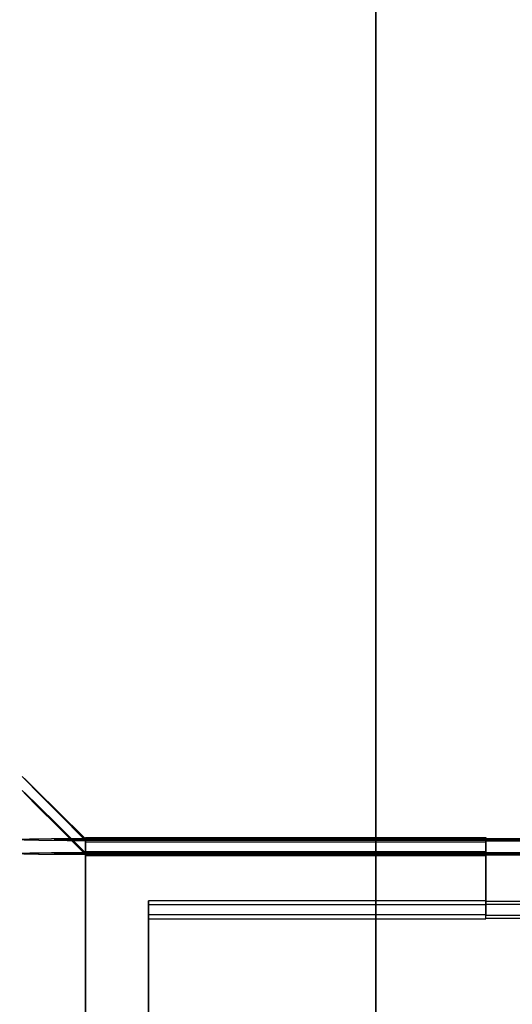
# Model space of a CAD drawing. Header units: millimetres. Extents: x 0 to 1524, y 0 to 1016.
# Tile 47 of 256: x 157.65 to 158.82, y 413.07 to 415.4. Entities that reach past the tile are written whole.
import ezdxf

# ---------------------------------------------------------------- set-up
doc = ezdxf.new("R2010")
doc.units = ezdxf.units.MM
doc.header["$LTSCALE"] = 83.82
doc.layers.get('0').update_dxf_attribs({"linetype": 'CONTINUOUS'})
doc.styles.get("Standard").update_dxf_attribs({"font": 'txt', "width": 0.8})
doc.dimstyles.new('DIMSTYLE_1', dxfattribs={"dimtxt": 15, "dimasz": 12, "dimexe": 0.18, "dimexo": 0.0625, "dimgap": 0.09, "dimtad": 1, "dimzin": 0, "dimdsep": 46, "dimtxsty": 'STANDARD', "dimblk": 'CLOSED', "dimblk1": 'CLOSED', "dimblk2": 'CLOSED', "dimcen": 0.09, "dimadec": 0, "dimazin": 0, "dimtp": 0.01, "dimtm": 0.01, "dimtfac": 1, "dimtofl": 0, "dimtmove": 0, "dimatfit": 3, "dimldrblk": 'CLOSED', "dimfxl": 1, "dimtolj": 1, "dimtzin": 0, "dimarcsym": 0})

# ---------------------------------------------------------------- blocks, each defined once
blk = doc.blocks.new('_CLOSED')
at = {"color": 0, "linetype": 'BYBLOCK'}
for p, q in [((0, 0), (-1, 0.20833)), ((-1, 0.20833), (-1, -0.20833)), ((-1, -0.20833), (0, 0)), ((-1, 0), (0, 0))]:
    blk.add_line(p, q, dxfattribs=at)
blk = doc.blocks.new('*D4')
at = {"color": 2, "linetype": 'CONTINUOUS'}
for p, q in [((230.4937, 451.2067), (62.2275, 451.2067)), ((63.2275, 451.2067), (63.2275, 415.0317)), ((63.2275, 378.8567), (63.2275, 415.0317)), ((168.9687, 378.8567), (62.2275, 378.8567))]:
    blk.add_line(p, q, dxfattribs=at)
at = {"color": 2, "linetype": 'CONTINUOUS', "xscale": 12, "yscale": 12, "zscale": 12}
for p, rotation in [((63.2275, 451.2067), 90), ((63.2275, 378.8567), 270)]:
    blk.add_blockref('_CLOSED', p, dxfattribs=dict(at, rotation=rotation))

msp = doc.modelspace()

# ---------------------------------------------------------------- linework, layer by layer
at = {"color": 7, "linetype": 'CONTINUOUS'}
for p, q in [((158.4937, 417.7067), (158.4937, 411.1067)), ((158.4937, 411.1067), (158.4937, 417.7067)), ((158.4937, 417.7067), (158.4937, 411.1067)), ((158.4937, 411.1067), (158.4937, 417.7067)), ((158.4937, 417.7067), (158.4937, 411.1067)), ((158.4937, 411.1067), (158.4937, 417.7067)), ((158.4937, 417.7067), (158.4937, 411.1067)), ((158.4937, 411.1067), (158.4937, 417.7067))]:
    msp.add_line(p, q, dxfattribs=at)
at = {"color": 6, "linetype": 'CONTINUOUS'}
for p, q in [((157.8051, 413.4625), (157.8051, 413.4595)), ((157.8051, 413.4625), (158.7551, 413.4625)), ((157.8051, 413.461), (157.8051, 410.4626)), ((157.8051, 411.9096), (157.8051, 413.4595)), ((157.8051, 413.4595), (162.4149, 413.4595)), ((157.8051, 413.4589), (157.8051, 411.9089)), ((157.8051, 413.4562), (157.8051, 413.4589)), ((157.8051, 411.9063), (157.8051, 413.4562)), ((157.8051, 413.4555), (157.8051, 411.9056)), ((162.4149, 413.4555), (157.8051, 413.4555)), ((157.8051, 413.4555), (157.8051, 413.4526)), ((157.8051, 411.9013), (157.8051, 413.4541)), ((157.8051, 413.4526), (158.7551, 413.4526)), ((158.7551, 413.4625), (158.7551, 413.3125)), ((158.7551, 413.4613), (158.7551, 413.4617)), ((158.7551, 413.3115), (158.7551, 413.4615)), ((158.7551, 413.4605), (162.1551, 413.4605)), ((158.7551, 413.3046), (158.7551, 413.4546)), ((158.7551, 413.4546), (162.1551, 413.4546)), ((158.7551, 413.4534), (158.7551, 413.4537)), ((158.7551, 413.4526), (158.7551, 413.3026)), ((157.8051, 413.4293), (157.8051, 413.4263)), ((157.8051, 413.4293), (158.7551, 413.4293)), ((157.8051, 413.4278), (157.8051, 411.8807)), ((157.8051, 411.8764), (157.8051, 413.4263)), ((157.8051, 413.4263), (162.4149, 413.4263)), ((157.8051, 413.4256), (157.8051, 411.8757)), ((157.8051, 413.423), (157.8051, 413.4256)), ((158.7551, 413.4293), (158.7551, 413.2793)), ((158.7551, 413.4281), (158.7551, 413.4285)), ((158.7551, 413.2783), (158.7551, 413.4283)), ((158.7551, 413.4273), (162.1551, 413.4273)), ((157.8051, 411.873), (157.8051, 413.423)), ((157.8051, 413.4223), (157.8051, 411.8724)), ((157.8051, 413.4223), (157.8051, 413.4193)), ((162.4149, 413.4223), (157.8051, 413.4223)), ((157.8051, 410.4194), (157.8051, 413.4208)), ((158.7551, 413.4193), (157.8051, 413.4193)), ((158.7551, 413.2713), (158.7551, 413.4213)), ((158.7551, 413.4213), (162.1551, 413.4213)), ((158.7551, 413.4202), (158.7551, 413.4205)), ((158.7551, 413.2694), (158.7551, 413.4193)), ((157.9551, 413.3026), (157.9551, 413.3125)), ((157.9551, 413.3125), (157.9551, 410.4626)), ((158.7551, 413.3125), (157.9551, 413.3125)), ((158.7551, 413.3105), (158.7551, 413.3125)), ((162.1551, 413.3105), (158.7551, 413.3105)), ((157.9551, 411.9013), (157.9551, 413.3026)), ((158.7551, 413.3026), (157.9551, 413.3026)), ((158.7551, 413.3026), (158.7551, 413.3046)), ((158.7551, 413.3046), (162.1551, 413.3046)), ((157.9551, 413.2694), (157.9551, 413.2793)), ((157.9551, 413.2793), (157.9551, 411.8807)), ((158.7551, 413.2793), (157.9551, 413.2793)), ((157.9551, 410.4194), (157.9551, 413.2694)), ((157.9551, 413.2694), (158.7551, 413.2694)), ((158.7551, 413.2773), (158.7551, 413.2793)), ((162.1551, 413.2773), (158.7551, 413.2773)), ((158.7551, 413.2694), (158.7551, 413.2713)), ((158.7551, 413.2713), (162.1551, 413.2713))]:
    msp.add_line(p, q, dxfattribs=at)
for points in [[(157.8051, 413.4555), (157.7398, 413.522), (157.6924, 413.5697), (157.6643, 413.598), (157.6551, 413.6075)], [(157.6551, 413.6075), (157.6638, 413.5991), (157.6917, 413.5719), (157.7393, 413.5251), (157.8051, 413.4595)], [(157.6551, 413.5743), (157.6642, 413.5659), (157.6923, 413.5387), (157.7398, 413.492), (157.8051, 413.4263)], [(157.8051, 413.4223), (157.7394, 413.4887), (157.6918, 413.5365), (157.6638, 413.5648), (157.6551, 413.5743)], [(157.8051, 413.4595), (157.7618, 413.4593), (157.7249, 413.459), (157.6951, 413.4587), (157.6729, 413.4583), (157.6596, 413.4579), (157.6551, 413.4575)], [(157.6551, 413.4575), (157.6597, 413.4572), (157.6732, 413.4568), (157.6947, 413.4564), (157.7246, 413.4561), (157.7617, 413.4558), (157.8051, 413.4555)], [(157.8051, 413.4589), (157.7692, 413.4585), (157.7445, 413.4581), (157.7318, 413.4577), (157.7317, 413.4573), (157.7442, 413.4569), (157.7688, 413.4566), (157.8051, 413.4562)], [(157.8051, 413.4263), (157.7624, 413.4261), (157.7251, 413.4258), (157.6957, 413.4254), (157.6735, 413.4251), (157.6599, 413.4247), (157.6551, 413.4243)], [(157.8051, 413.4256), (157.7692, 413.4253), (157.7445, 413.4249), (157.7318, 413.4245), (157.7317, 413.4241), (157.7442, 413.4237), (157.7688, 413.4234), (157.8051, 413.423)], [(157.6551, 413.4243), (157.6595, 413.424), (157.6726, 413.4236), (157.6942, 413.4232), (157.7244, 413.4229), (157.7613, 413.4226), (157.8051, 413.4223)]]:
    msp.add_lwpolyline(points, dxfattribs=at)

# ---------------------------------------------------------------- dimensions: what is measured, and where the dimension line sits
at = {"color": 2, "linetype": 'CONTINUOUS'}
dim = msp.add_linear_dim(base=(63.2275, 451.2067), p1=(168.9687, 378.8567), p2=(230.4937, 451.2067), angle=90, dimstyle='DIMSTYLE_1', dxfattribs=at)
dim.commit()
dim.dimension.update_dxf_attribs({"geometry": '*D4', "text_midpoint": (59.4775, 385.0317), "dimtype": 160})

doc.saveas('drawing.dxf')
